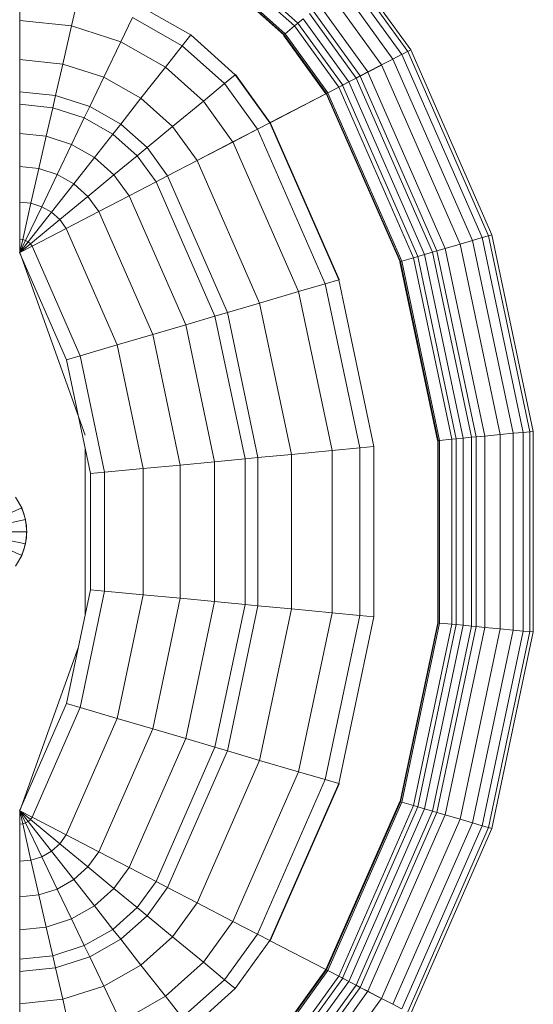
# Model space of a CAD drawing. Header units: millimetres. Extents: x -125 to 21675, y 4748 to 43947.
# Tile 27 of 36: x 15664 to 15883, y 40407 to 40826. Entities that reach past the tile are written whole.
import ezdxf

# ---------------------------------------------------------------- set-up
doc = ezdxf.new("R2010")
doc.units = ezdxf.units.MM
doc.linetypes.add('ADSK_Штриховая_ш3 п1_5', pattern=[225, 150, -75])
doc.layers.add('M-EQPM-____-OTLN', color=50, linetype='Continuous', lineweight=20)

# ---------------------------------------------------------------- blocks, each defined once
blk = doc.blocks.new('Прямая форма - 83 new-608916-В_Этаж 04_Отопление')
at = {"layer": 'M-EQPM-____-OTLN', "color": 9}
for p, q in [((-10.17, -229.97), (-5.13, -218.67)), ((-5.2, -231.59), (-2.62, -219.48)), ((0, -219.76), (0, -232.13)), ((2.62, -219.48), (5.2, -231.59)), ((5.13, -218.67), (10.17, -229.97)), ((-217.65, -229.09), (-201.03, -229.09)), ((-201.03, -229.09), (-199.15, -247.41)), ((-201.03, -229.09), (-187.3, -229.09)), ((-201.03, -229.09), (-199.15, -247.41)), ((-187.3, -229.09), (-185.73, -244.35)), ((-187.3, -229.09), (-182.02, -229.09)), ((-187.3, -229.09), (-185.73, -244.35)), ((-182.02, -229.09), (-180.56, -243.17)), ((-182.02, -229.09), (-169.53, -229.09)), ((-182.02, -229.09), (-180.56, -243.17)), ((-169.53, -229.09), (-168.36, -240.39)), ((-169.53, -229.09), (-155.5, -229.09)), ((-169.53, -229.09), (-168.36, -240.39)), ((-155.5, -229.09), (-154.66, -237.26)), ((-155.5, -229.09), (-140.36, -229.09)), ((-155.5, -229.09), (-154.66, -237.26)), ((-140.36, -229.09), (-139.86, -233.89)), ((-140.36, -229.09), (-124.56, -229.09)), ((-140.36, -229.09), (-139.86, -233.89)), ((-139.86, -233.89), (-124.43, -230.37)), ((-139.86, -233.89), (-124.43, -230.37)), ((-118.83, -229.09), (-124.56, -229.09)), ((-124.56, -229.09), (-124.43, -230.37)), ((-124.56, -229.09), (-124.43, -230.37)), ((-118.83, -229.09), (-124.43, -230.37)), ((-118.83, -229.09), (-124.43, -230.37)), ((-124.43, -230.37), (-124.04, -231.59)), ((-124.43, -230.37), (-124.04, -231.59)), ((-118.83, -229.09), (-124.04, -231.59)), ((-118.83, -229.09), (-124.04, -231.59)), ((-118.83, -229.09), (-123.41, -232.69)), ((-118.83, -229.09), (-123.41, -232.69)), ((-118.83, -229.09), (-122.57, -233.63)), ((-118.83, -229.09), (-122.57, -233.63)), ((-121.57, -234.34), (-118.85, -229.09)), ((-118.83, -229.09), (-121.56, -234.36)), ((-118.83, -229.07), (-73.23, -249.09)), ((-49.02, -254.19), (-118.83, -229.09)), ((-14.69, -227.36), (-10.17, -229.97)), ((-11.3, -229.32), (-12.5, -228.79)), ((-10.17, -229.97), (-5.2, -231.59)), ((-7.73, -230.91), (-10.11, -229.85)), ((5.2, -231.59), (10.17, -229.97)), ((10.11, -229.85), (7.73, -230.91)), ((10.17, -229.97), (14.69, -227.36)), ((12.5, -228.79), (11.3, -229.32)), ((118.83, -229.09), (41.1, -257.04)), ((73.23, -249.09), (118.83, -229.07)), ((118.83, -229.09), (124.43, -230.37)), ((118.83, -229.09), (124.56, -229.09)), ((118.83, -229.09), (124.04, -231.59)), ((118.83, -229.09), (124.43, -230.37)), ((118.83, -229.09), (123.41, -232.69)), ((118.83, -229.09), (124.04, -231.59)), ((118.83, -229.09), (122.57, -233.63)), ((118.83, -229.09), (123.41, -232.69)), ((118.83, -229.09), (121.56, -234.36)), ((118.83, -229.09), (122.57, -233.63)), ((121.57, -234.34), (118.85, -229.09)), ((124.04, -231.59), (124.43, -230.37)), ((124.04, -231.59), (124.43, -230.37)), ((124.43, -230.37), (124.56, -229.09)), ((124.43, -230.37), (124.56, -229.09)), ((139.86, -233.89), (124.43, -230.37)), ((139.86, -233.89), (124.43, -230.37)), ((140.36, -229.09), (124.56, -229.09)), ((139.86, -233.89), (140.36, -229.09)), ((139.86, -233.89), (140.36, -229.09)), ((155.5, -229.09), (140.36, -229.09)), ((154.66, -237.26), (155.5, -229.09)), ((154.66, -237.26), (155.5, -229.09)), ((169.53, -229.09), (155.5, -229.09)), ((168.36, -240.39), (169.53, -229.09)), ((168.36, -240.39), (169.53, -229.09)), ((182.02, -229.09), (169.53, -229.09)), ((180.56, -243.17), (182.02, -229.09)), ((180.56, -243.17), (182.02, -229.09)), ((187.3, -229.09), (182.02, -229.09)), ((185.73, -244.35), (187.3, -229.09)), ((185.73, -244.35), (187.3, -229.09)), ((201.03, -229.09), (187.3, -229.09)), ((199.15, -247.41), (201.03, -229.09)), ((199.15, -247.41), (201.03, -229.09)), ((217.65, -229.09), (201.03, -229.09)), ((215.38, -251.11), (217.65, -229.09)), ((215.38, -251.11), (217.65, -229.09)), ((229.01, -229.09), (217.65, -229.09)), ((-154.66, -237.26), (-139.86, -233.89)), ((-154.66, -237.26), (-139.86, -233.89)), ((-139.86, -233.89), (-138.4, -238.46)), ((-139.86, -233.89), (-138.4, -238.46)), ((-138.4, -238.46), (-124.04, -231.59)), ((-138.4, -238.46), (-124.04, -231.59)), ((-136.04, -242.61), (-123.41, -232.69)), ((-136.04, -242.61), (-123.41, -232.69)), ((-132.89, -246.14), (-122.57, -233.63)), ((-132.89, -246.14), (-122.57, -233.63)), ((-129.1, -248.85), (-121.57, -234.34)), ((-129.09, -248.88), (-121.56, -234.36)), ((-124.04, -231.59), (-123.41, -232.69)), ((-124.04, -231.59), (-123.41, -232.69)), ((-123.41, -232.69), (-122.57, -233.63)), ((-123.41, -232.69), (-122.57, -233.63)), ((-122.57, -233.63), (-121.56, -234.36)), ((-122.57, -233.63), (-121.56, -234.36)), ((-121.57, -234.34), (-74.91, -254.82)), ((-121.57, -234.34), (-74.91, -254.82)), ((-5.17, -231.45), (-7.73, -230.91)), ((-5.2, -231.59), (0, -232.13)), ((-2.61, -232), (-4.72, -231.55)), ((0, -232), (-2.61, -232)), ((0, -232.13), (5.2, -231.59)), ((2.61, -232), (1.3, -232)), ((5.17, -231.45), (2.61, -232)), ((7.73, -230.91), (6.44, -231.18)), ((74.91, -254.82), (121.57, -234.34)), ((74.91, -254.82), (121.57, -234.34)), ((121.56, -234.36), (122.57, -233.63)), ((121.56, -234.36), (122.57, -233.63)), ((129.09, -248.88), (121.56, -234.36)), ((129.11, -248.85), (121.57, -234.34)), ((122.57, -233.63), (123.41, -232.69)), ((122.57, -233.63), (123.41, -232.69)), ((132.89, -246.14), (122.57, -233.63)), ((132.89, -246.14), (122.57, -233.63)), ((123.41, -232.69), (124.04, -231.59)), ((123.41, -232.69), (124.04, -231.59)), ((136.04, -242.61), (123.41, -232.69)), ((136.04, -242.61), (123.41, -232.69)), ((138.4, -238.46), (124.04, -231.59)), ((138.4, -238.46), (124.04, -231.59)), ((138.4, -238.46), (139.86, -233.89)), ((138.4, -238.46), (139.86, -233.89)), ((154.66, -237.26), (139.86, -233.89)), ((154.66, -237.26), (139.86, -233.89)), ((-168.36, -240.39), (-154.66, -237.26)), ((-168.36, -240.39), (-154.66, -237.26)), ((-154.66, -237.26), (-152.17, -245.06)), ((-154.66, -237.26), (-152.17, -245.06)), ((-152.17, -245.06), (-138.4, -238.46)), ((-152.17, -245.06), (-138.4, -238.46)), ((-138.4, -238.46), (-136.04, -242.61)), ((-138.4, -238.46), (-136.04, -242.61)), ((136.04, -242.61), (138.4, -238.46)), ((136.04, -242.61), (138.4, -238.46)), ((152.17, -245.06), (138.4, -238.46)), ((152.17, -245.06), (138.4, -238.46)), ((152.17, -245.06), (154.66, -237.26)), ((152.17, -245.06), (154.66, -237.26)), ((168.36, -240.39), (154.66, -237.26)), ((168.36, -240.39), (154.66, -237.26)), ((-185.73, -244.35), (-180.56, -243.17)), ((-185.73, -244.35), (-180.56, -243.17)), ((-180.56, -243.17), (-168.36, -240.39)), ((-180.56, -243.17), (-168.36, -240.39)), ((-180.56, -243.17), (-176.28, -256.6)), ((-180.56, -243.17), (-176.28, -256.6)), ((-168.36, -240.39), (-164.92, -251.17)), ((-168.36, -240.39), (-164.92, -251.17)), ((-148.15, -252.12), (-136.04, -242.61)), ((-148.15, -252.12), (-136.04, -242.61)), ((-136.04, -242.61), (-132.89, -246.14)), ((-136.04, -242.61), (-132.89, -246.14)), ((132.89, -246.14), (136.04, -242.61)), ((132.89, -246.14), (136.04, -242.61)), ((148.15, -252.12), (136.04, -242.61)), ((148.15, -252.12), (136.04, -242.61)), ((164.92, -251.17), (168.36, -240.39)), ((164.92, -251.17), (168.36, -240.39)), ((180.56, -243.17), (168.36, -240.39)), ((180.56, -243.17), (168.36, -240.39)), ((176.28, -256.6), (180.56, -243.17)), ((176.28, -256.6), (180.56, -243.17)), ((185.73, -244.35), (180.56, -243.17)), ((185.73, -244.35), (180.56, -243.17)), ((-199.15, -247.41), (-185.73, -244.35)), ((-199.15, -247.41), (-185.73, -244.35)), ((-185.73, -244.35), (-181.08, -258.9)), ((-185.73, -244.35), (-181.08, -258.9)), ((-164.92, -251.17), (-152.17, -245.06)), ((-164.92, -251.17), (-152.17, -245.06)), ((-152.17, -245.06), (-148.15, -252.12)), ((-152.17, -245.06), (-148.15, -252.12)), ((-142.78, -258.12), (-132.89, -246.14)), ((-142.78, -258.12), (-132.89, -246.14)), ((-132.89, -246.14), (-129.09, -248.88)), ((-132.89, -246.14), (-129.09, -248.88)), ((129.09, -248.88), (132.89, -246.14)), ((129.09, -248.88), (132.89, -246.14)), ((142.78, -258.12), (132.89, -246.14)), ((142.78, -258.12), (132.89, -246.14)), ((148.15, -252.12), (152.17, -245.06)), ((148.15, -252.12), (152.17, -245.06)), ((164.92, -251.17), (152.17, -245.06)), ((164.92, -251.17), (152.17, -245.06)), ((181.08, -258.9), (185.73, -244.35)), ((181.08, -258.9), (185.73, -244.35)), ((199.15, -247.41), (185.73, -244.35)), ((199.15, -247.41), (185.73, -244.35)), ((-215.38, -251.11), (-199.15, -247.41)), ((-215.38, -251.11), (-199.15, -247.41)), ((-199.15, -247.41), (-193.57, -264.88)), ((-199.15, -247.41), (-193.57, -264.88)), ((-176.28, -256.6), (-164.92, -251.17)), ((-176.28, -256.6), (-164.92, -251.17)), ((-164.92, -251.17), (-159.36, -260.93)), ((-164.92, -251.17), (-159.36, -260.93)), ((-136.32, -262.77), (-129.1, -248.85)), ((-136.31, -262.79), (-129.09, -248.88)), ((-129.1, -248.85), (-79.55, -270.61)), ((-129.1, -248.85), (-79.55, -270.61)), ((-74.91, -254.82), (-73.23, -249.09)), ((-74.91, -254.82), (-73.23, -249.09)), ((-73.23, -249.09), (-24.73, -259.3)), ((24.73, -259.3), (73.23, -249.09)), ((74.91, -254.82), (73.23, -249.09)), ((74.91, -254.82), (73.23, -249.09)), ((79.55, -270.61), (129.11, -248.85)), ((79.55, -270.61), (129.11, -248.85)), ((136.31, -262.79), (129.09, -248.88)), ((136.33, -262.77), (129.11, -248.85)), ((159.36, -260.93), (164.92, -251.17)), ((159.36, -260.93), (164.92, -251.17)), ((176.28, -256.6), (164.92, -251.17)), ((176.28, -256.6), (164.92, -251.17)), ((193.57, -264.88), (199.15, -247.41)), ((193.57, -264.88), (199.15, -247.41)), ((215.38, -251.11), (199.15, -247.41)), ((215.38, -251.11), (199.15, -247.41)), ((208.67, -272.12), (215.38, -251.11)), ((208.67, -272.12), (215.38, -251.11)), ((226.48, -253.64), (215.38, -251.11)), ((226.48, -253.64), (215.38, -251.11)), ((-159.36, -260.93), (-148.15, -252.12)), ((-159.36, -260.93), (-148.15, -252.12)), ((-148.15, -252.12), (-142.78, -258.12)), ((-148.15, -252.12), (-142.78, -258.12)), ((-79.55, -270.61), (-74.91, -254.82)), ((-79.55, -270.61), (-74.91, -254.82)), ((-74.91, -254.82), (-25.3, -265.27)), ((-74.91, -254.82), (-25.3, -265.27)), ((25.3, -265.27), (74.91, -254.82)), ((25.3, -265.27), (74.91, -254.82)), ((79.55, -270.61), (74.91, -254.82)), ((79.55, -270.61), (74.91, -254.82)), ((142.78, -258.12), (148.15, -252.12)), ((142.78, -258.12), (148.15, -252.12)), ((159.36, -260.93), (148.15, -252.12)), ((159.36, -260.93), (148.15, -252.12)), ((-193.57, -264.88), (-181.08, -258.9)), ((-193.57, -264.88), (-181.08, -258.9)), ((-181.08, -258.9), (-176.28, -256.6)), ((-181.08, -258.9), (-176.28, -256.6)), ((-181.08, -258.9), (-173.57, -272.09)), ((-181.08, -258.9), (-173.57, -272.09)), ((-176.28, -256.6), (-169.35, -268.77)), ((-176.28, -256.6), (-169.35, -268.77)), ((-151.94, -269.23), (-142.78, -258.12)), ((-151.94, -269.23), (-142.78, -258.12)), ((-142.78, -258.12), (-136.31, -262.79)), ((-142.78, -258.12), (-136.31, -262.79)), ((35.49, -257.04), (-35.49, -257.04)), ((-25.3, -265.27), (-24.73, -259.3)), ((-25.3, -265.27), (-24.73, -259.3)), ((-24.73, -259.3), (24.73, -259.3)), ((25.3, -265.27), (24.73, -259.3)), ((25.3, -265.27), (24.73, -259.3)), ((136.31, -262.79), (142.78, -258.12)), ((136.31, -262.79), (142.78, -258.12)), ((151.94, -269.23), (142.78, -258.12)), ((151.94, -269.23), (142.78, -258.12)), ((169.35, -268.77), (176.28, -256.6)), ((169.35, -268.77), (176.28, -256.6)), ((173.57, -272.09), (181.08, -258.9)), ((173.57, -272.09), (181.08, -258.9)), ((181.08, -258.9), (176.28, -256.6)), ((181.08, -258.9), (176.28, -256.6)), ((193.57, -264.88), (181.08, -258.9)), ((193.57, -264.88), (181.08, -258.9)), ((-169.35, -268.77), (-159.36, -260.93)), ((-169.35, -268.77), (-159.36, -260.93)), ((-159.36, -260.93), (-151.94, -269.23)), ((-159.36, -260.93), (-151.94, -269.23)), ((-143.01, -275.66), (-136.32, -262.77)), ((-143, -275.69), (-136.31, -262.79)), ((-136.32, -262.77), (-84, -285.74)), ((-136.32, -262.77), (-84, -285.74)), ((84, -285.74), (136.33, -262.77)), ((84, -285.74), (136.33, -262.77)), ((143, -275.69), (136.31, -262.79)), ((143.01, -275.66), (136.33, -262.77)), ((151.94, -269.23), (159.36, -260.93)), ((151.94, -269.23), (159.36, -260.93)), ((169.35, -268.77), (159.36, -260.93)), ((169.35, -268.77), (159.36, -260.93)), ((-208.67, -272.12), (-193.57, -264.88)), ((-208.67, -272.12), (-193.57, -264.88)), ((-193.57, -264.88), (-184.55, -280.71)), ((-193.57, -264.88), (-184.55, -280.71)), ((-26.87, -281.7), (-25.3, -265.27)), ((-26.87, -281.7), (-25.3, -265.27)), ((-25.3, -265.27), (25.3, -265.27)), ((-25.3, -265.27), (25.3, -265.27)), ((26.87, -281.7), (25.3, -265.27)), ((26.87, -281.7), (25.3, -265.27)), ((184.55, -280.71), (193.57, -264.88)), ((184.55, -280.71), (193.57, -264.88)), ((208.67, -272.12), (193.57, -264.88)), ((208.67, -272.12), (193.57, -264.88)), ((-208.67, -272.12), (-197.84, -291.15)), ((-208.67, -272.12), (-197.84, -291.15)), ((-184.55, -280.71), (-173.57, -272.09)), ((-184.55, -280.71), (-173.57, -272.09)), ((-173.57, -272.09), (-169.35, -268.77)), ((-173.57, -272.09), (-169.35, -268.77)), ((-173.57, -272.09), (-163.55, -283.3)), ((-173.57, -272.09), (-163.55, -283.3)), ((-169.35, -268.77), (-160.1, -279.12)), ((-169.35, -268.77), (-160.1, -279.12)), ((-160.1, -279.12), (-151.94, -269.23)), ((-160.1, -279.12), (-151.94, -269.23)), ((-151.94, -269.23), (-143, -275.69)), ((-151.94, -269.23), (-143, -275.69)), ((-84, -285.74), (-79.55, -270.61)), ((-84, -285.74), (-79.55, -270.61)), ((-79.55, -270.61), (-26.87, -281.7)), ((-79.55, -270.61), (-26.87, -281.7)), ((26.87, -281.7), (79.55, -270.61)), ((26.87, -281.7), (79.55, -270.61)), ((84, -285.74), (79.55, -270.61)), ((84, -285.74), (79.55, -270.61)), ((143, -275.69), (151.94, -269.23)), ((143, -275.69), (151.94, -269.23)), ((160.1, -279.12), (151.94, -269.23)), ((160.1, -279.12), (151.94, -269.23)), ((160.1, -279.12), (169.35, -268.77)), ((160.1, -279.12), (169.35, -268.77)), ((163.55, -283.3), (173.57, -272.09)), ((163.55, -283.3), (173.57, -272.09)), ((173.57, -272.09), (169.35, -268.77)), ((173.57, -272.09), (169.35, -268.77)), ((184.55, -280.71), (173.57, -272.09)), ((184.55, -280.71), (173.57, -272.09)), ((197.84, -291.15), (208.67, -272.12)), ((197.84, -291.15), (208.67, -272.12)), ((219, -277.06), (208.67, -272.12)), ((219, -277.06), (208.67, -272.12)), ((-148.97, -287.14), (-143.01, -275.66)), ((-148.95, -287.16), (-143, -275.69)), ((-143.01, -275.66), (-88.12, -299.76)), ((-143.01, -275.66), (-88.12, -299.76)), ((88.13, -299.76), (143.01, -275.66)), ((88.13, -299.76), (143.01, -275.66)), ((148.95, -287.16), (143, -275.69)), ((148.97, -287.14), (143.01, -275.66)), ((-197.84, -291.15), (-184.55, -280.71)), ((-197.84, -291.15), (-184.55, -280.71)), ((-184.55, -280.71), (-172.52, -294.17)), ((-184.55, -280.71), (-172.52, -294.17)), ((-163.55, -283.3), (-160.1, -279.12)), ((-163.55, -283.3), (-160.1, -279.12)), ((-160.1, -279.12), (-148.95, -287.16)), ((-160.1, -279.12), (-148.95, -287.16)), ((148.95, -287.16), (160.1, -279.12)), ((148.95, -287.16), (160.1, -279.12)), ((163.55, -283.3), (160.1, -279.12)), ((163.55, -283.3), (160.1, -279.12)), ((172.52, -294.17), (184.55, -280.71)), ((172.52, -294.17), (184.55, -280.71)), ((197.84, -291.15), (184.55, -280.71)), ((197.84, -291.15), (184.55, -280.71)), ((206.92, -298.28), (219, -277.06)), ((206.92, -298.28), (219, -277.06)), ((211.54, -301.9), (224.25, -279.58)), ((224.25, -279.58), (211.54, -301.9)), ((-172.52, -294.17), (-163.55, -283.3)), ((-172.52, -294.17), (-163.55, -283.3)), ((-163.55, -283.3), (-151.47, -292.02)), ((-163.55, -283.3), (-151.47, -292.02)), ((-28.37, -297.46), (-26.87, -281.7)), ((-28.37, -297.46), (-26.87, -281.7)), ((-26.87, -281.7), (26.87, -281.7)), ((-26.87, -281.7), (26.87, -281.7)), ((28.37, -297.46), (26.87, -281.7)), ((28.37, -297.46), (26.87, -281.7)), ((151.47, -292.02), (163.55, -283.3)), ((151.47, -292.02), (163.55, -283.3)), ((172.52, -294.17), (163.55, -283.3)), ((172.52, -294.17), (163.55, -283.3)), ((-151.49, -291.99), (-148.97, -287.14)), ((-151.47, -292.02), (-148.95, -287.16)), ((-148.97, -287.14), (-91.79, -312.24)), ((-148.97, -287.14), (-91.79, -312.24)), ((-88.12, -299.76), (-84, -285.74)), ((-88.12, -299.76), (-84, -285.74)), ((-84, -285.74), (-28.37, -297.46)), ((-84, -285.74), (-28.37, -297.46)), ((28.37, -297.46), (84, -285.74)), ((28.37, -297.46), (84, -285.74)), ((88.13, -299.76), (84, -285.74)), ((88.13, -299.76), (84, -285.74)), ((91.79, -312.24), (148.97, -287.14)), ((91.79, -312.24), (148.97, -287.14)), ((151.47, -292.02), (148.95, -287.16)), ((151.49, -291.99), (148.97, -287.14)), ((-206.92, -298.28), (-197.84, -291.15)), ((-206.92, -298.28), (-197.84, -291.15)), ((-197.84, -291.15), (-183.37, -307.32)), ((-197.84, -291.15), (-183.37, -307.32)), ((-158.03, -304.61), (-151.49, -291.99)), ((-158.02, -304.64), (-151.47, -292.02)), ((-151.49, -291.99), (-93.35, -317.52)), ((-151.49, -291.99), (-93.35, -317.52)), ((93.35, -317.52), (151.49, -291.99)), ((93.35, -317.52), (151.49, -291.99)), ((158.02, -304.64), (151.47, -292.02)), ((158.03, -304.61), (151.49, -291.99)), ((183.37, -307.32), (197.84, -291.15)), ((183.37, -307.32), (197.84, -291.15)), ((206.92, -298.28), (197.84, -291.15)), ((206.92, -298.28), (197.84, -291.15)), ((-183.37, -307.32), (-172.52, -294.17)), ((-183.37, -307.32), (-172.52, -294.17)), ((-172.52, -294.17), (-158.02, -304.64)), ((-172.52, -294.17), (-158.02, -304.64)), ((-29.77, -312.05), (-28.37, -297.46)), ((-29.77, -312.05), (-28.37, -297.46)), ((-28.37, -297.46), (28.37, -297.46)), ((-28.37, -297.46), (28.37, -297.46)), ((29.77, -312.05), (28.37, -297.46)), ((29.77, -312.05), (28.37, -297.46)), ((158.02, -304.64), (172.52, -294.17)), ((158.02, -304.64), (172.52, -294.17)), ((183.37, -307.32), (172.52, -294.17)), ((183.37, -307.32), (172.52, -294.17)), ((-206.92, -298.28), (-190.79, -316.32)), ((-206.92, -298.28), (-190.79, -316.32)), ((-91.79, -312.24), (-88.12, -299.76)), ((-91.79, -312.24), (-88.12, -299.76)), ((-88.12, -299.76), (-29.77, -312.05)), ((-88.12, -299.76), (-29.77, -312.05)), ((29.77, -312.05), (88.13, -299.76)), ((29.77, -312.05), (88.13, -299.76)), ((91.79, -312.24), (88.13, -299.76)), ((91.79, -312.24), (88.13, -299.76)), ((190.79, -316.32), (206.92, -298.28)), ((190.79, -316.32), (206.92, -298.28)), ((211.54, -301.9), (206.92, -298.28)), ((211.54, -301.9), (206.92, -298.28)), ((-211.54, -301.9), (-194.56, -320.89)), ((-194.56, -320.89), (-211.54, -301.9)), ((-165.95, -319.88), (-158.03, -304.61)), ((-165.94, -319.91), (-158.02, -304.64)), ((-158.03, -304.61), (-97.38, -331.24)), ((-158.03, -304.61), (-97.38, -331.24)), ((97.38, -331.24), (158.03, -304.61)), ((97.38, -331.24), (158.03, -304.61)), ((165.94, -319.91), (158.02, -304.64)), ((165.96, -319.88), (158.03, -304.61)), ((194.56, -320.89), (211.54, -301.9)), ((211.54, -301.9), (194.56, -320.89)), ((-190.79, -316.32), (-183.37, -307.32)), ((-190.79, -316.32), (-183.37, -307.32)), ((-183.37, -307.32), (-165.94, -319.91)), ((-183.37, -307.32), (-165.94, -319.91)), ((165.94, -319.91), (183.37, -307.32)), ((165.94, -319.91), (183.37, -307.32)), ((190.79, -316.32), (183.37, -307.32)), ((190.79, -316.32), (183.37, -307.32)), ((-93.35, -317.52), (-91.79, -312.24)), ((-93.35, -317.52), (-91.79, -312.24)), ((-91.79, -312.24), (-31, -325.04)), ((-91.79, -312.24), (-31, -325.04)), ((-31, -325.04), (-29.77, -312.05)), ((-31, -325.04), (-29.77, -312.05)), ((-29.77, -312.05), (29.77, -312.05)), ((-29.77, -312.05), (29.77, -312.05)), ((31.01, -325.04), (29.77, -312.05)), ((31.01, -325.04), (29.77, -312.05)), ((31.01, -325.04), (91.79, -312.24)), ((31.01, -325.04), (91.79, -312.24)), ((93.35, -317.52), (91.79, -312.24)), ((93.35, -317.52), (91.79, -312.24)), ((-194.56, -320.89), (-190.79, -316.32)), ((-194.56, -320.89), (-190.79, -316.32)), ((-190.79, -316.32), (-171.36, -330.35)), ((-190.79, -316.32), (-171.36, -330.35)), ((-97.38, -331.24), (-93.35, -317.52)), ((-97.38, -331.24), (-93.35, -317.52)), ((-93.35, -317.52), (-31.53, -330.54)), ((-93.35, -317.52), (-31.53, -330.54)), ((31.53, -330.54), (93.35, -317.52)), ((31.53, -330.54), (93.35, -317.52)), ((97.38, -331.24), (93.35, -317.52)), ((97.38, -331.24), (93.35, -317.52)), ((171.36, -330.35), (190.79, -316.32)), ((171.36, -330.35), (190.79, -316.32)), ((194.56, -320.89), (190.79, -316.32)), ((194.56, -320.89), (190.79, -316.32)), ((232.37, -318.27), (211.59, -341.52)), ((211.59, -341.52), (232.37, -318.27)), ((211.67, -341.62), (232.48, -318.35)), ((211.67, -341.62), (232.48, -318.35)), ((-194.56, -320.89), (-174.11, -335.65)), ((-194.56, -320.89), (-174.11, -335.65)), ((-171.37, -330.33), (-165.95, -319.88)), ((-171.36, -330.35), (-165.94, -319.91)), ((-165.95, -319.88), (-102.26, -347.85)), ((-165.95, -319.88), (-102.26, -347.85)), ((102.26, -347.85), (165.96, -319.88)), ((102.26, -347.85), (165.96, -319.88)), ((171.36, -330.35), (165.94, -319.91)), ((171.37, -330.33), (165.96, -319.88)), ((174.11, -335.65), (194.56, -320.89)), ((174.11, -335.65), (194.56, -320.89)), ((194.65, -320.99), (174.17, -335.77)), ((174.17, -335.77), (194.65, -320.99)), ((194.65, -320.99), (194.56, -320.89)), ((194.65, -320.99), (194.56, -320.89)), ((212.08, -342.12), (232.98, -318.74)), ((212.08, -342.12), (232.98, -318.74)), ((215.37, -346.11), (237.01, -321.91)), ((215.37, -346.11), (237.01, -321.91)), ((-31.53, -330.54), (-31, -325.04)), ((-31.53, -330.54), (-31, -325.04)), ((-31, -325.04), (31.01, -325.04)), ((-31, -325.04), (31.01, -325.04)), ((31.53, -330.54), (31.01, -325.04)), ((31.53, -330.54), (31.01, -325.04)), ((216.57, -347.56), (238.47, -323.06)), ((216.57, -347.56), (238.47, -323.06)), ((-174.12, -335.63), (-171.37, -330.33)), ((-171.37, -330.33), (-105.6, -359.2)), ((-171.37, -330.33), (-105.6, -359.2)), ((-102.26, -347.85), (-97.38, -331.24)), ((-102.26, -347.85), (-97.38, -331.24)), ((-97.38, -331.24), (-32.89, -344.83)), ((-97.38, -331.24), (-32.89, -344.83)), ((-32.89, -344.83), (-31.53, -330.54)), ((-32.89, -344.83), (-31.53, -330.54)), ((-31.53, -330.54), (31.53, -330.54)), ((-31.53, -330.54), (31.53, -330.54)), ((32.89, -344.83), (31.53, -330.54)), ((32.89, -344.83), (31.53, -330.54)), ((32.89, -344.83), (97.38, -331.24)), ((32.89, -344.83), (97.38, -331.24)), ((102.26, -347.85), (97.38, -331.24)), ((102.26, -347.85), (97.38, -331.24)), ((105.6, -359.2), (171.37, -330.33)), ((105.6, -359.2), (171.37, -330.33)), ((174.12, -335.63), (171.37, -330.33)), ((-186.5, -359.48), (-174.19, -335.75)), ((-174.17, -335.77), (-186.47, -359.48)), ((-174.19, -335.75), (-174.12, -335.63)), ((-107.33, -365.1), (-174.19, -335.75)), ((-174.19, -335.75), (-107.33, -365.1)), ((-174.17, -335.77), (-174.11, -335.65)), ((-174.12, -335.63), (-107.3, -364.97)), ((-174.12, -335.63), (-107.3, -364.97)), ((107.3, -364.97), (174.12, -335.63)), ((107.3, -364.97), (174.12, -335.63)), ((107.33, -365.1), (174.19, -335.75)), ((107.33, -365.1), (174.19, -335.75)), ((174.17, -335.77), (174.11, -335.65)), ((174.19, -335.75), (174.12, -335.63)), ((174.17, -335.77), (186.47, -359.48)), ((186.5, -359.48), (174.19, -335.75)), ((-212.08, -342.12), (-186.91, -360.29)), ((-212.08, -342.12), (-186.91, -360.29)), ((-211.67, -341.62), (-186.62, -359.7)), ((-211.67, -341.62), (-186.62, -359.7)), ((-211.59, -341.52), (-186.56, -359.58)), ((-211.59, -341.52), (-186.56, -359.58)), ((-211.5, -341.42), (-186.47, -359.48)), ((-211.5, -341.42), (-186.47, -359.48)), ((211.5, -341.42), (186.47, -359.48)), ((186.47, -359.48), (211.5, -341.42)), ((186.54, -359.6), (211.59, -341.52)), ((186.54, -359.6), (211.59, -341.52)), ((186.6, -359.72), (211.67, -341.62)), ((186.6, -359.72), (211.67, -341.62)), ((186.91, -360.29), (212.08, -342.12)), ((186.91, -360.29), (212.08, -342.12)), ((211.5, -341.42), (211.59, -341.52)), ((211.59, -341.52), (211.5, -341.42)), ((211.67, -341.62), (211.59, -341.52)), ((211.67, -341.62), (211.59, -341.52)), ((212.08, -342.12), (211.67, -341.62)), ((212.08, -342.12), (211.67, -341.62)), ((215.37, -346.11), (212.08, -342.12)), ((215.37, -346.11), (212.08, -342.12)), ((-216.57, -347.56), (-190.19, -366.61)), ((-216.57, -347.56), (-190.19, -366.61)), ((-215.37, -346.11), (-189.3, -364.93)), ((-215.37, -346.11), (-189.3, -364.93)), ((-105.6, -359.2), (-102.26, -347.85)), ((-105.6, -359.2), (-102.26, -347.85)), ((-102.26, -347.85), (-34.54, -362.11)), ((-102.26, -347.85), (-34.54, -362.11)), ((-34.54, -362.11), (-32.89, -344.83)), ((-34.54, -362.11), (-32.89, -344.83)), ((-32.89, -344.83), (32.89, -344.83)), ((-32.89, -344.83), (32.89, -344.83)), ((34.54, -362.11), (32.89, -344.83)), ((34.54, -362.11), (32.89, -344.83)), ((34.54, -362.11), (102.26, -347.85)), ((34.54, -362.11), (102.26, -347.85)), ((105.6, -359.2), (102.26, -347.85)), ((105.6, -359.2), (102.26, -347.85)), ((189.3, -364.93), (215.37, -346.11)), ((189.3, -364.93), (215.37, -346.11)), ((190.19, -366.61), (216.57, -347.56)), ((190.19, -366.61), (216.57, -347.56)), ((216.57, -347.56), (215.37, -346.11)), ((216.57, -347.56), (215.37, -346.11)), ((218.42, -349.8), (216.57, -347.56)), ((218.42, -349.8), (216.57, -347.56)), ((-218.42, -349.8), (-191.53, -369.2)), ((-218.42, -349.8), (-191.53, -369.2)), ((191.54, -369.2), (218.42, -349.8)), ((191.54, -369.2), (218.42, -349.8)), ((-221.87, -353.98), (-194.04, -374.07)), ((-221.87, -353.98), (-194.04, -374.07)), ((-220.62, -352.47), (-193.14, -372.31)), ((-220.62, -352.47), (-193.14, -372.31)), ((193.14, -372.31), (220.62, -352.47)), ((193.14, -372.31), (220.62, -352.47)), ((194.06, -374.06), (221.87, -353.98)), ((194.06, -374.06), (221.87, -353.98)), ((-224.2, -356.81), (-195.74, -377.35)), ((-224.2, -356.81), (-195.74, -377.35)), ((-189.31, -364.91), (-186.91, -360.27)), ((-189.3, -364.93), (-186.9, -360.3)), ((-186.91, -360.27), (-186.62, -359.72)), ((-186.9, -360.3), (-186.6, -359.72)), ((-186.9, -360.28), (-115.17, -391.77)), ((-186.9, -360.28), (-115.17, -391.77)), ((-186.62, -359.72), (-186.56, -359.6)), ((-186.6, -359.72), (-186.54, -359.6)), ((-186.6, -359.73), (-115, -391.17)), ((-186.6, -359.73), (-115, -391.17)), ((-186.56, -359.6), (-186.5, -359.48)), ((-186.54, -359.6), (-186.47, -359.48)), ((-186.54, -359.61), (-114.96, -391.04)), ((-186.54, -359.61), (-114.96, -391.04)), ((-114.92, -390.91), (-186.5, -359.48)), ((-186.5, -359.48), (-114.92, -390.91)), ((-107.3, -364.97), (-105.6, -359.2)), ((-107.3, -364.97), (-105.6, -359.2)), ((-105.6, -359.2), (-35.67, -373.93)), ((-105.6, -359.2), (-35.67, -373.93)), ((35.67, -373.93), (105.6, -359.2)), ((35.67, -373.93), (105.6, -359.2)), ((107.3, -364.97), (105.6, -359.2)), ((107.3, -364.97), (105.6, -359.2)), ((114.96, -391.04), (186.54, -359.61)), ((114.96, -391.04), (186.54, -359.61)), ((115, -391.17), (186.6, -359.73)), ((115, -391.17), (186.6, -359.73)), ((115.17, -391.77), (186.78, -360.33)), ((115.17, -391.77), (186.78, -360.33)), ((186.54, -359.6), (186.47, -359.48)), ((186.5, -359.48), (186.56, -359.6)), ((186.6, -359.72), (186.54, -359.6)), ((186.62, -359.72), (186.56, -359.6)), ((186.9, -360.3), (186.6, -359.72)), ((186.91, -360.27), (186.62, -359.72)), ((189.3, -364.93), (186.9, -360.3)), ((189.31, -364.91), (186.91, -360.27)), ((195.76, -377.34), (224.2, -356.81)), ((195.76, -377.34), (224.2, -356.81)), ((-228.31, -361.79), (-198.76, -383.13)), ((-228.31, -361.79), (-198.76, -383.13)), ((-35.67, -373.93), (-34.54, -362.11)), ((-35.67, -373.93), (-34.54, -362.11)), ((-34.54, -362.11), (34.54, -362.11)), ((-34.54, -362.11), (34.54, -362.11)), ((35.67, -373.93), (34.54, -362.11)), ((35.67, -373.93), (34.54, -362.11)), ((198.76, -383.13), (228.31, -361.79)), ((198.76, -383.13), (228.31, -361.79)), ((-191.53, -369.19), (-190.19, -366.59)), ((-191.52, -369.21), (-190.17, -366.62)), ((-190.19, -366.59), (-189.31, -364.91)), ((-190.17, -366.62), (-189.3, -364.93)), ((-190.17, -366.6), (-117.19, -398.64)), ((-190.17, -366.6), (-117.19, -398.64)), ((-189.3, -364.91), (-116.66, -396.81)), ((-189.3, -364.91), (-116.66, -396.81)), ((-107.33, -365.1), (-107.3, -364.97)), ((-107.33, -365.1), (-107.3, -364.97)), ((-107.3, -364.97), (-36.24, -379.93)), ((-36.24, -379.93), (-107.3, -364.97)), ((36.24, -379.93), (107.3, -364.97)), ((36.24, -379.93), (107.3, -364.97)), ((107.33, -365.1), (107.3, -364.97)), ((107.33, -365.1), (107.3, -364.97)), ((116.66, -396.81), (189.3, -364.91)), ((116.66, -396.81), (189.3, -364.91)), ((117.19, -398.64), (190.17, -366.6)), ((117.19, -398.64), (190.17, -366.6)), ((190.17, -366.62), (189.3, -364.93)), ((190.19, -366.59), (189.31, -364.91)), ((191.52, -369.21), (190.17, -366.62)), ((191.54, -369.19), (190.19, -366.59)), ((201.27, -387.98), (231.76, -365.97)), ((201.27, -387.98), (231.76, -365.97)), ((-194.06, -374.05), (-193.14, -372.29)), ((-194.04, -374.07), (-193.13, -372.32)), ((-193.14, -372.29), (-191.53, -369.19)), ((-193.13, -372.32), (-191.52, -369.21)), ((-193.13, -372.3), (-119.02, -404.84)), ((-193.13, -372.3), (-119.02, -404.84)), ((-191.52, -369.2), (-118.02, -401.46)), ((-191.52, -369.2), (-118.02, -401.46)), ((118.02, -401.46), (191.52, -369.2)), ((118.02, -401.46), (191.52, -369.2)), ((119.02, -404.84), (193.14, -372.29)), ((119.02, -404.84), (193.14, -372.29)), ((193.13, -372.32), (191.52, -369.21)), ((193.14, -372.29), (191.54, -369.19)), ((194.04, -374.07), (193.13, -372.32)), ((194.06, -374.05), (193.14, -372.29)), ((203.22, -391.74), (234.43, -369.21)), ((203.22, -391.74), (234.43, -369.21)), ((204.55, -394.29), (236.25, -371.41)), ((204.55, -394.29), (236.25, -371.41)), ((205.2, -395.58), (237.16, -372.51)), ((205.2, -395.58), (237.16, -372.51)), ((-198.76, -383.11), (-195.77, -377.35)), ((-198.73, -383.11), (-195.74, -377.35)), ((-195.76, -377.33), (-194.06, -374.05)), ((-195.74, -377.33), (-120.62, -410.31)), ((-195.74, -377.33), (-120.62, -410.31)), ((-195.73, -377.33), (-194.04, -374.07)), ((-194.04, -374.05), (-119.58, -406.75)), ((-194.04, -374.05), (-119.58, -406.75)), ((-36.24, -379.93), (-35.67, -373.93)), ((-36.24, -379.93), (-35.67, -373.93)), ((-35.67, -373.93), (35.67, -373.93)), ((-35.67, -373.93), (35.67, -373.93)), ((36.24, -379.93), (35.67, -373.93)), ((36.24, -379.93), (35.67, -373.93)), ((119.58, -406.75), (194.04, -374.05)), ((119.58, -406.75), (194.04, -374.05)), ((120.63, -410.31), (195.74, -377.33)), ((120.63, -410.31), (195.74, -377.33)), ((195.73, -377.33), (194.04, -374.07)), ((195.76, -377.33), (194.06, -374.05)), ((198.73, -383.11), (195.74, -377.35)), ((198.76, -383.11), (195.77, -377.35)), ((-36.24, -379.93), (36.24, -379.93)), ((36.24, -379.93), (-36.24, -379.93)), ((-201.27, -387.96), (-198.77, -383.14)), ((-201.25, -387.96), (-198.75, -383.14)), ((-198.75, -383.12), (-122.48, -416.6)), ((-198.75, -383.12), (-122.48, -416.6)), ((122.48, -416.6), (198.76, -383.11)), ((122.48, -416.6), (198.76, -383.11)), ((201.25, -387.96), (198.75, -383.14)), ((201.27, -387.96), (198.77, -383.14)), ((-203.2, -391.72), (-201.26, -387.99)), ((-201.26, -387.97), (-124.03, -421.88)), ((-201.26, -387.97), (-124.03, -421.88)), ((124.03, -421.88), (201.26, -387.97)), ((124.03, -421.88), (201.26, -387.97)), ((203.2, -391.72), (201.26, -387.99)), ((203.22, -391.72), (201.29, -387.99)), ((-203.21, -391.73), (-125.23, -425.96)), ((-203.21, -391.73), (-125.23, -425.96)), ((-116.66, -396.81), (-115.17, -391.77)), ((-116.66, -396.81), (-115.17, -391.77)), ((-115.17, -391.77), (-115, -391.17)), ((-115.17, -391.77), (-115, -391.17)), ((-115.17, -391.77), (-38.9, -407.83)), ((-115.17, -391.77), (-38.9, -407.83)), ((-115, -391.17), (-114.96, -391.04)), ((-115, -391.17), (-114.96, -391.04)), ((-115, -391.17), (-38.84, -407.21)), ((-115, -391.17), (-38.84, -407.21)), ((-114.92, -390.91), (-114.96, -391.04)), ((-114.96, -391.04), (-114.92, -390.91)), ((-38.83, -407.07), (-114.96, -391.04)), ((-114.96, -391.04), (-38.83, -407.07)), ((114.92, -390.91), (38.82, -406.94)), ((38.82, -406.94), (114.92, -390.91)), ((38.83, -407.07), (114.96, -391.04)), ((38.83, -407.07), (114.96, -391.04)), ((38.84, -407.21), (115, -391.17)), ((38.84, -407.21), (115, -391.17)), ((38.9, -407.83), (115.17, -391.77)), ((38.9, -407.83), (115.17, -391.77)), ((114.92, -390.91), (114.96, -391.04)), ((114.96, -391.04), (114.92, -390.91)), ((115, -391.17), (114.96, -391.04)), ((115, -391.17), (114.96, -391.04)), ((115.17, -391.77), (115, -391.17)), ((115.17, -391.77), (115, -391.17)), ((116.66, -396.81), (115.17, -391.77)), ((116.66, -396.81), (115.17, -391.77)), ((125.23, -425.96), (203.21, -391.73)), ((125.23, -425.96), (203.21, -391.73)), ((204.53, -394.28), (203.21, -391.75)), ((204.55, -394.28), (203.24, -391.75)), ((-205.21, -395.56), (-126.45, -430.14)), ((-205.21, -395.56), (-126.45, -430.14)), ((-204.54, -394.29), (-126.04, -428.75)), ((-204.54, -394.29), (-126.04, -428.75)), ((-117.19, -398.64), (-116.66, -396.81)), ((-117.19, -398.64), (-116.66, -396.81)), ((-116.66, -396.81), (-39.4, -413.08)), ((-116.66, -396.81), (-39.4, -413.08)), ((39.4, -413.08), (116.66, -396.81)), ((39.4, -413.08), (116.66, -396.81)), ((117.19, -398.64), (116.66, -396.81)), ((117.19, -398.64), (116.66, -396.81)), ((126.05, -428.75), (204.54, -394.29)), ((126.05, -428.75), (204.54, -394.29)), ((126.45, -430.14), (205.21, -395.56)), ((126.45, -430.14), (205.21, -395.56)), ((205.2, -395.58), (204.54, -394.3)), ((-119.02, -404.84), (-118.02, -401.46)), ((-119.02, -404.84), (-118.02, -401.46)), ((-118.02, -401.46), (-117.19, -398.64)), ((-118.02, -401.46), (-117.19, -398.64)), ((-118.02, -401.46), (-39.86, -417.92)), ((-118.02, -401.46), (-39.86, -417.92)), ((-117.19, -398.64), (-39.58, -414.98)), ((-117.19, -398.64), (-39.58, -414.98)), ((39.58, -414.98), (117.19, -398.64)), ((39.58, -414.98), (117.19, -398.64)), ((39.87, -417.92), (118.02, -401.46)), ((39.87, -417.92), (118.02, -401.46)), ((118.02, -401.46), (117.19, -398.64)), ((118.02, -401.46), (117.19, -398.64)), ((119.02, -404.84), (118.02, -401.46)), ((119.02, -404.84), (118.02, -401.46)), ((-119.58, -406.75), (-119.02, -404.84)), ((-119.58, -406.75), (-119.02, -404.84)), ((-119.02, -404.84), (-40.2, -421.44)), ((-119.02, -404.84), (-40.2, -421.44)), ((40.2, -421.44), (119.02, -404.84)), ((40.2, -421.44), (119.02, -404.84)), ((119.58, -406.75), (119.02, -404.84)), ((119.58, -406.75), (119.02, -404.84)), ((-122.48, -416.6), (-120.62, -410.31)), ((-122.48, -416.6), (-120.62, -410.31)), ((-120.62, -410.31), (-119.58, -406.75)), ((-120.62, -410.31), (-119.58, -406.75)), ((-120.62, -410.31), (-40.74, -427.13)), ((-120.62, -410.31), (-40.74, -427.13)), ((-119.58, -406.75), (-40.39, -423.42)), ((-119.58, -406.75), (-40.39, -423.42)), ((-39.4, -413.08), (-38.9, -407.83)), ((-39.4, -413.08), (-38.9, -407.83)), ((-38.9, -407.83), (-38.84, -407.21)), ((-38.9, -407.83), (-38.84, -407.21)), ((-38.9, -407.83), (38.9, -407.83)), ((-38.9, -407.83), (38.9, -407.83)), ((-38.84, -407.21), (-38.83, -407.07)), ((-38.84, -407.21), (-38.83, -407.07)), ((-38.84, -407.21), (38.84, -407.21)), ((-38.84, -407.21), (38.84, -407.21)), ((-38.83, -407.07), (38.83, -407.07)), ((-38.83, -407.07), (38.83, -407.07)), ((38.82, -406.94), (38.83, -407.07)), ((38.83, -407.07), (38.82, -406.94)), ((38.84, -407.21), (38.83, -407.07)), ((38.84, -407.21), (38.83, -407.07)), ((38.9, -407.83), (38.84, -407.21)), ((38.9, -407.83), (38.84, -407.21)), ((39.4, -413.08), (38.9, -407.83)), ((39.4, -413.08), (38.9, -407.83)), ((40.39, -423.42), (119.58, -406.75)), ((40.39, -423.42), (119.58, -406.75)), ((40.74, -427.13), (120.63, -410.31)), ((40.74, -427.13), (120.63, -410.31)), ((120.63, -410.31), (119.58, -406.75)), ((120.63, -410.31), (119.58, -406.75)), ((122.48, -416.6), (120.63, -410.31)), ((122.48, -416.6), (120.63, -410.31)), ((-39.86, -417.92), (-39.58, -414.98)), ((-39.86, -417.92), (-39.58, -414.98)), ((-39.58, -414.98), (-39.4, -413.08)), ((-39.58, -414.98), (-39.4, -413.08)), ((-39.58, -414.98), (39.58, -414.98)), ((-39.58, -414.98), (39.58, -414.98)), ((-39.4, -413.08), (39.4, -413.08)), ((-39.4, -413.08), (39.4, -413.08)), ((39.58, -414.98), (39.4, -413.08)), ((39.58, -414.98), (39.4, -413.08)), ((39.87, -417.92), (39.58, -414.98)), ((39.87, -417.92), (39.58, -414.98)), ((-124.03, -421.88), (-122.48, -416.6)), ((-124.03, -421.88), (-122.48, -416.6)), ((-122.48, -416.6), (-41.37, -433.69)), ((-122.48, -416.6), (-41.37, -433.69)), ((-40.2, -421.44), (-39.86, -417.92)), ((-40.2, -421.44), (-39.86, -417.92)), ((-39.86, -417.92), (39.87, -417.92)), ((-39.86, -417.92), (39.87, -417.92)), ((40.2, -421.44), (39.87, -417.92)), ((40.2, -421.44), (39.87, -417.92)), ((41.37, -433.69), (122.48, -416.6)), ((41.37, -433.69), (122.48, -416.6)), ((124.03, -421.88), (122.48, -416.6)), ((124.03, -421.88), (122.48, -416.6)), ((-125.23, -425.96), (-124.03, -421.88)), ((-125.23, -425.96), (-124.03, -421.88)), ((-124.03, -421.88), (-41.89, -439.17)), ((-124.03, -421.88), (-41.89, -439.17)), ((-40.74, -427.13), (-40.39, -423.42)), ((-40.74, -427.13), (-40.39, -423.42)), ((-40.39, -423.42), (-40.2, -421.44)), ((-40.39, -423.42), (-40.2, -421.44)), ((-40.39, -423.42), (40.39, -423.42)), ((-40.39, -423.42), (40.39, -423.42)), ((-40.2, -421.44), (40.2, -421.44)), ((-40.2, -421.44), (40.2, -421.44)), ((40.39, -423.42), (40.2, -421.44)), ((40.39, -423.42), (40.2, -421.44)), ((40.74, -427.13), (40.39, -423.42)), ((40.74, -427.13), (40.39, -423.42)), ((41.89, -439.17), (124.03, -421.88)), ((41.89, -439.17), (124.03, -421.88)), ((125.23, -425.96), (124.03, -421.88)), ((125.23, -425.96), (124.03, -421.88)), ((-126.04, -428.75), (-125.23, -425.96)), ((-126.04, -428.75), (-125.23, -425.96)), ((-125.23, -425.96), (-42.3, -443.43)), ((-125.23, -425.96), (-42.3, -443.43)), ((-41.37, -433.69), (-40.74, -427.13)), ((-41.37, -433.69), (-40.74, -427.13)), ((-40.74, -427.13), (40.74, -427.13)), ((-40.74, -427.13), (40.74, -427.13)), ((41.37, -433.69), (40.74, -427.13)), ((41.37, -433.69), (40.74, -427.13)), ((42.3, -443.43), (125.23, -425.96)), ((42.3, -443.43), (125.23, -425.96)), ((126.05, -428.75), (125.23, -425.96)), ((126.05, -428.75), (125.23, -425.96)), ((-126.45, -430.14), (-126.04, -428.75)), ((-126.45, -430.14), (-126.04, -428.75)), ((-126.45, -430.14), (-42.71, -447.77)), ((-126.45, -430.14), (-42.71, -447.77)), ((-126.04, -428.75), (-42.57, -446.33)), ((-126.04, -428.75), (-42.57, -446.33)), ((42.57, -446.33), (126.05, -428.75)), ((42.57, -446.33), (126.05, -428.75)), ((42.71, -447.77), (126.45, -430.14)), ((42.71, -447.77), (126.45, -430.14)), ((126.45, -430.14), (126.05, -428.75)), ((126.45, -430.14), (126.05, -428.75)), ((-41.89, -439.17), (-41.37, -433.69)), ((-41.89, -439.17), (-41.37, -433.69)), ((-41.37, -433.69), (41.37, -433.69)), ((-41.37, -433.69), (41.37, -433.69)), ((41.89, -439.17), (41.37, -433.69)), ((41.89, -439.17), (41.37, -433.69)), ((-42.3, -443.43), (-41.89, -439.17)), ((-42.3, -443.43), (-41.89, -439.17)), ((-41.89, -439.17), (41.89, -439.17)), ((-41.89, -439.17), (41.89, -439.17)), ((42.3, -443.43), (41.89, -439.17)), ((42.3, -443.43), (41.89, -439.17)), ((-42.57, -446.33), (-42.3, -443.43)), ((-42.57, -446.33), (-42.3, -443.43)), ((-42.3, -443.43), (42.3, -443.43)), ((-42.3, -443.43), (42.3, -443.43)), ((42.57, -446.33), (42.3, -443.43)), ((42.57, -446.33), (42.3, -443.43)), ((-42.71, -447.77), (-42.57, -446.33)), ((-42.71, -447.77), (-42.57, -446.33)), ((-42.71, -447.77), (42.71, -447.77)), ((-42.71, -447.77), (42.71, -447.77)), ((-42.57, -446.33), (42.57, -446.33)), ((-42.57, -446.33), (42.57, -446.33)), ((42.71, -447.77), (42.57, -446.33)), ((42.71, -447.77), (42.57, -446.33))]:
    blk.add_line(p, q, dxfattribs=at)
blk = doc.blocks.new('Прямая форма - FU - 054-611796-В_Этаж 04_Отопление')
blk.add_blockref('Прямая форма - 83 new-608916-В_Этаж 04_Отопление', (0, 0))
blk = doc.blocks.new('83 new_ifc_RVT-1-В_Этаж 04_Отопление')
at = {"layer": 'M-EQPM-____-OTLN', "color": 9, "linetype": 'ADSK_Штриховая_ш3 п1_5', "lineweight": 20, "rotation": 90}
blk.add_blockref('Прямая форма - FU - 054-611796-В_Этаж 04_Отопление', (25610.28, 40608.41), dxfattribs=at)

msp = doc.modelspace()

# ---------------------------------------------------------------- block references
at = {"lineweight": 9}
msp.add_blockref('83 new_ifc_RVT-1-В_Этаж 04_Отопление', (-10175.43, 0), dxfattribs=at)

doc.saveas('drawing.dxf')
